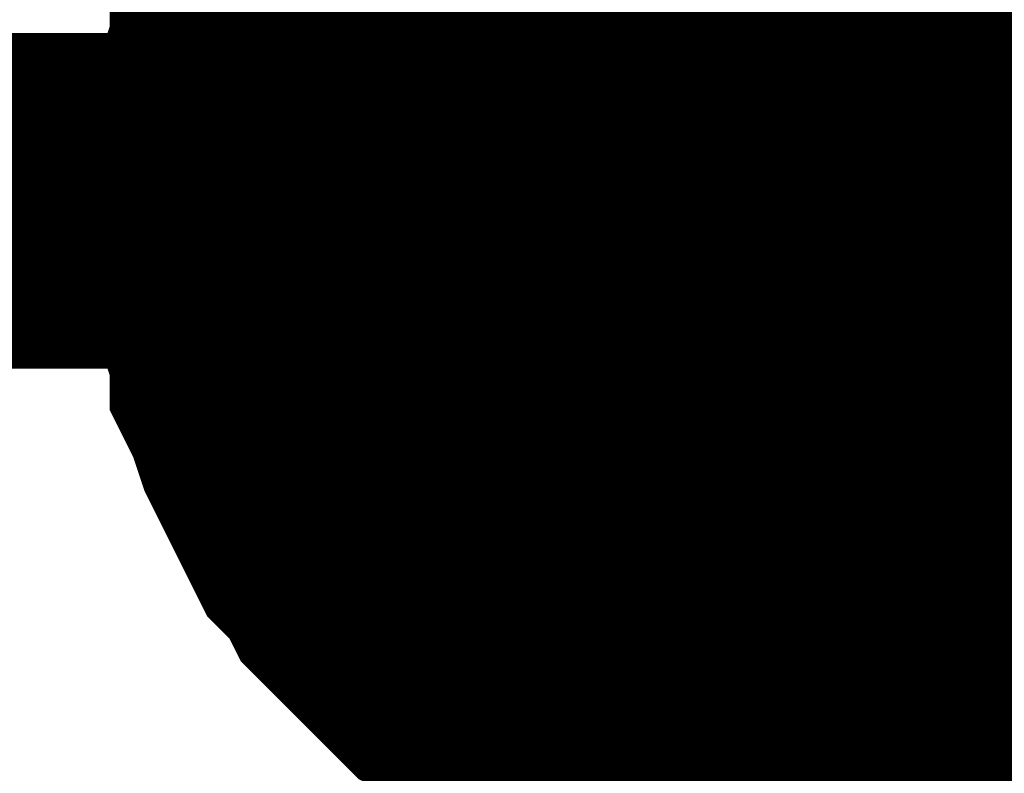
# Model space of a CAD drawing. Header units: inches. Extents: x 0 to 17, y 0 to 11.
# Tile 37 of 48: x 7.4221 to 7.4567, y 7.1297 to 7.1561. Entities that reach past the tile are written whole.
import ezdxf

# ---------------------------------------------------------------- set-up
doc = ezdxf.new("R2010")
doc.units = ezdxf.units.IN
doc.header["$MEASUREMENT"] = 0
doc.layers.add('Sheet', color=255, linetype='Continuous')

msp = doc.modelspace()

# ---------------------------------------------------------------- linework, layer by layer
at = {"layer": 'Sheet'}
msp.add_lwpolyline([(7.44, 7.15, 0.02, 0.02, 1), (7.46, 7.15, 0.02, 0.02, 1)], format="xyseb", close=True, dxfattribs=at)
for points in [[(7.430364, 7.149762, 0.0118, 0.0118, 0), (7.430364, 7.150952, 0.0118, 0.0118, 0), (7.430364, 7.151745, 0.0118, 0.0118, 0), (7.43076, 7.152934, 0.0118, 0.0118, 0), (7.43076, 7.153727, 0.0118, 0.0118, 0), (7.431157, 7.154916, 0.0118, 0.0118, 0), (7.431157, 7.155709, 0.0118, 0.0118, 0), (7.431553, 7.156502, 0.0118, 0.0118, 0), (7.43195, 7.157692, 0.0118, 0.0118, 0), (7.432346, 7.158485, 0.0118, 0.0118, 0), (7.432743, 7.159278, 0.0118, 0.0118, 0), (7.433139, 7.160071, 0.0118, 0.0118, 0), (7.433535, 7.160864, 0.0118, 0.0118, 0), (7.434328, 7.161657, 0.0118, 0.0118, 0), (7.434725, 7.16245, 0.0118, 0.0118, 0)], [(7.430364, 7.149762, 0.0118, 0.0118, 0), (7.430364, 7.150952, 0.0118, 0.0118, 0), (7.430364, 7.151745, 0.0118, 0.0118, 0), (7.43076, 7.152934, 0.0118, 0.0118, 0), (7.43076, 7.153727, 0.0118, 0.0118, 0), (7.431157, 7.154916, 0.0118, 0.0118, 0), (7.431157, 7.155709, 0.0118, 0.0118, 0), (7.431553, 7.156502, 0.0118, 0.0118, 0), (7.43195, 7.157692, 0.0118, 0.0118, 0), (7.432346, 7.158485, 0.0118, 0.0118, 0), (7.432743, 7.159278, 0.0118, 0.0118, 0), (7.433139, 7.160071, 0.0118, 0.0118, 0), (7.433535, 7.160864, 0.0118, 0.0118, 0), (7.434328, 7.161657, 0.0118, 0.0118, 0), (7.434725, 7.16245, 0.0118, 0.0118, 0)], [(7.430364, 7.149762, 0.0118, 0.0118, 0), (7.430364, 7.150952, 0.0118, 0.0118, 0), (7.430364, 7.151745, 0.0118, 0.0118, 0), (7.43076, 7.152934, 0.0118, 0.0118, 0), (7.43076, 7.153727, 0.0118, 0.0118, 0), (7.431157, 7.154916, 0.0118, 0.0118, 0), (7.431157, 7.155709, 0.0118, 0.0118, 0), (7.431553, 7.156502, 0.0118, 0.0118, 0), (7.43195, 7.157692, 0.0118, 0.0118, 0), (7.432346, 7.158485, 0.0118, 0.0118, 0), (7.432743, 7.159278, 0.0118, 0.0118, 0), (7.433139, 7.160071, 0.0118, 0.0118, 0), (7.433535, 7.160864, 0.0118, 0.0118, 0), (7.434328, 7.161657, 0.0118, 0.0118, 0), (7.434725, 7.16245, 0.0118, 0.0118, 0)], [(7.430364, 7.149762, 0.0118, 0.0118, 0), (7.430364, 7.150952, 0.0118, 0.0118, 0), (7.430364, 7.151745, 0.0118, 0.0118, 0), (7.43076, 7.152934, 0.0118, 0.0118, 0), (7.43076, 7.153727, 0.0118, 0.0118, 0), (7.431157, 7.154916, 0.0118, 0.0118, 0), (7.431157, 7.155709, 0.0118, 0.0118, 0), (7.431553, 7.156502, 0.0118, 0.0118, 0), (7.43195, 7.157692, 0.0118, 0.0118, 0), (7.432346, 7.158485, 0.0118, 0.0118, 0), (7.432743, 7.159278, 0.0118, 0.0118, 0), (7.433139, 7.160071, 0.0118, 0.0118, 0), (7.433535, 7.160864, 0.0118, 0.0118, 0), (7.434328, 7.161657, 0.0118, 0.0118, 0), (7.434725, 7.16245, 0.0118, 0.0118, 0)], [(7.430364, 7.149762, 0.0118, 0.0118, 0), (7.430364, 7.150952, 0.0118, 0.0118, 0), (7.430364, 7.151745, 0.0118, 0.0118, 0), (7.43076, 7.152934, 0.0118, 0.0118, 0), (7.43076, 7.153727, 0.0118, 0.0118, 0), (7.431157, 7.154916, 0.0118, 0.0118, 0), (7.431157, 7.155709, 0.0118, 0.0118, 0), (7.431553, 7.156502, 0.0118, 0.0118, 0), (7.43195, 7.157692, 0.0118, 0.0118, 0), (7.432346, 7.158485, 0.0118, 0.0118, 0), (7.432743, 7.159278, 0.0118, 0.0118, 0), (7.433139, 7.160071, 0.0118, 0.0118, 0), (7.433535, 7.160864, 0.0118, 0.0118, 0), (7.434328, 7.161657, 0.0118, 0.0118, 0), (7.434725, 7.16245, 0.0118, 0.0118, 0)], [(7.430364, 7.149762, 0.0118, 0.0118, 0), (7.430364, 7.150952, 0.0118, 0.0118, 0), (7.430364, 7.151745, 0.0118, 0.0118, 0), (7.43076, 7.152934, 0.0118, 0.0118, 0), (7.43076, 7.153727, 0.0118, 0.0118, 0), (7.431157, 7.154916, 0.0118, 0.0118, 0), (7.431157, 7.155709, 0.0118, 0.0118, 0), (7.431553, 7.156502, 0.0118, 0.0118, 0), (7.43195, 7.157692, 0.0118, 0.0118, 0), (7.432346, 7.158485, 0.0118, 0.0118, 0), (7.432743, 7.159278, 0.0118, 0.0118, 0), (7.433139, 7.160071, 0.0118, 0.0118, 0), (7.433535, 7.160864, 0.0118, 0.0118, 0), (7.434328, 7.161657, 0.0118, 0.0118, 0), (7.434725, 7.16245, 0.0118, 0.0118, 0)], [(7.430364, 7.149762, 0.0039, 0.0039, 0), (7.430364, 7.150952, 0.0039, 0.0039, 0), (7.430364, 7.151745, 0.0039, 0.0039, 0), (7.43076, 7.152934, 0.0039, 0.0039, 0), (7.43076, 7.153727, 0.0039, 0.0039, 0), (7.431157, 7.154916, 0.0039, 0.0039, 0), (7.431157, 7.155709, 0.0039, 0.0039, 0), (7.431553, 7.156502, 0.0039, 0.0039, 0), (7.43195, 7.157692, 0.0039, 0.0039, 0), (7.432346, 7.158485, 0.0039, 0.0039, 0)], [(7.430364, 7.149762, 0.0039, 0.0039, 0), (7.430364, 7.150952, 0.0039, 0.0039, 0), (7.430364, 7.151745, 0.0039, 0.0039, 0), (7.43076, 7.152934, 0.0039, 0.0039, 0), (7.43076, 7.153727, 0.0039, 0.0039, 0), (7.431157, 7.154916, 0.0039, 0.0039, 0), (7.431157, 7.155709, 0.0039, 0.0039, 0), (7.431553, 7.156502, 0.0039, 0.0039, 0), (7.43195, 7.157692, 0.0039, 0.0039, 0), (7.432346, 7.158485, 0.0039, 0.0039, 0)], [(7.430364, 7.149762, 0.0039, 0.0039, 0), (7.430364, 7.150952, 0.0039, 0.0039, 0), (7.430364, 7.151745, 0.0039, 0.0039, 0), (7.43076, 7.152934, 0.0039, 0.0039, 0), (7.43076, 7.153727, 0.0039, 0.0039, 0), (7.431157, 7.154916, 0.0039, 0.0039, 0), (7.431157, 7.155709, 0.0039, 0.0039, 0), (7.431553, 7.156502, 0.0039, 0.0039, 0), (7.43195, 7.157692, 0.0039, 0.0039, 0), (7.432346, 7.158485, 0.0039, 0.0039, 0)], [(7.430364, 7.149762, 0.0039, 0.0039, 0), (7.430364, 7.150952, 0.0039, 0.0039, 0), (7.430364, 7.151745, 0.0039, 0.0039, 0), (7.43076, 7.152934, 0.0039, 0.0039, 0), (7.43076, 7.153727, 0.0039, 0.0039, 0), (7.431157, 7.154916, 0.0039, 0.0039, 0), (7.431157, 7.155709, 0.0039, 0.0039, 0), (7.431553, 7.156502, 0.0039, 0.0039, 0), (7.43195, 7.157692, 0.0039, 0.0039, 0), (7.432346, 7.158485, 0.0039, 0.0039, 0)], [(7.430364, 7.149762, 0.0039, 0.0039, 0), (7.430364, 7.150952, 0.0039, 0.0039, 0), (7.430364, 7.151745, 0.0039, 0.0039, 0), (7.43076, 7.152934, 0.0039, 0.0039, 0), (7.43076, 7.153727, 0.0039, 0.0039, 0), (7.431157, 7.154916, 0.0039, 0.0039, 0), (7.431157, 7.155709, 0.0039, 0.0039, 0), (7.431553, 7.156502, 0.0039, 0.0039, 0), (7.43195, 7.157692, 0.0039, 0.0039, 0), (7.432346, 7.158485, 0.0039, 0.0039, 0)], [(7.430364, 7.149762, 0.0039, 0.0039, 0), (7.430364, 7.150952, 0.0039, 0.0039, 0), (7.430364, 7.151745, 0.0039, 0.0039, 0), (7.43076, 7.152934, 0.0039, 0.0039, 0), (7.43076, 7.153727, 0.0039, 0.0039, 0), (7.431157, 7.154916, 0.0039, 0.0039, 0), (7.431157, 7.155709, 0.0039, 0.0039, 0), (7.431553, 7.156502, 0.0039, 0.0039, 0), (7.43195, 7.157692, 0.0039, 0.0039, 0), (7.432346, 7.158485, 0.0039, 0.0039, 0)], [(7.450187, 7.149762, 0.0118, 0.0118, 0), (7.100117, 7.149762, 0.0118, 0.0118, 0)], [(7.450187, 7.129938, 0.0118, 0.0118, 0), (7.448997, 7.129938, 0.0118, 0.0118, 0), (7.448204, 7.129938, 0.0118, 0.0118, 0), (7.447015, 7.130334, 0.0118, 0.0118, 0), (7.446222, 7.130334, 0.0118, 0.0118, 0), (7.445033, 7.130731, 0.0118, 0.0118, 0), (7.44424, 7.130731, 0.0118, 0.0118, 0), (7.443447, 7.131127, 0.0118, 0.0118, 0), (7.442257, 7.131524, 0.0118, 0.0118, 0), (7.441465, 7.13192, 0.0118, 0.0118, 0), (7.440672, 7.132317, 0.0118, 0.0118, 0), (7.439879, 7.132713, 0.0118, 0.0118, 0), (7.439086, 7.13311, 0.0118, 0.0118, 0), (7.438293, 7.133903, 0.0118, 0.0118, 0), (7.4375, 7.134299, 0.0118, 0.0118, 0), (7.436707, 7.135092, 0.0118, 0.0118, 0), (7.435914, 7.135885, 0.0118, 0.0118, 0), (7.435518, 7.136282, 0.0118, 0.0118, 0), (7.434725, 7.137075, 0.0118, 0.0118, 0), (7.434328, 7.137868, 0.0118, 0.0118, 0), (7.433535, 7.138661, 0.0118, 0.0118, 0), (7.433139, 7.139454, 0.0118, 0.0118, 0), (7.432743, 7.140247, 0.0118, 0.0118, 0), (7.432346, 7.14104, 0.0118, 0.0118, 0), (7.43195, 7.141832, 0.0118, 0.0118, 0), (7.431553, 7.143022, 0.0118, 0.0118, 0), (7.431157, 7.143815, 0.0118, 0.0118, 0), (7.431157, 7.144608, 0.0118, 0.0118, 0), (7.43076, 7.145797, 0.0118, 0.0118, 0), (7.43076, 7.14659, 0.0118, 0.0118, 0), (7.430364, 7.14778, 0.0118, 0.0118, 0), (7.430364, 7.148573, 0.0118, 0.0118, 0), (7.430364, 7.149762, 0.0118, 0.0118, 0)], [(7.430364, 7.149762, 0.0118, 0.0118, 0), (7.430364, 7.149762, 0.0118, 0.0118, 0)], [(7.450187, 7.129938, 0.0118, 0.0118, 0), (7.448997, 7.129938, 0.0118, 0.0118, 0), (7.448204, 7.129938, 0.0118, 0.0118, 0), (7.447015, 7.130334, 0.0118, 0.0118, 0), (7.446222, 7.130334, 0.0118, 0.0118, 0), (7.445033, 7.130731, 0.0118, 0.0118, 0), (7.44424, 7.130731, 0.0118, 0.0118, 0), (7.443447, 7.131127, 0.0118, 0.0118, 0), (7.442257, 7.131524, 0.0118, 0.0118, 0), (7.441465, 7.13192, 0.0118, 0.0118, 0), (7.440672, 7.132317, 0.0118, 0.0118, 0), (7.439879, 7.132713, 0.0118, 0.0118, 0), (7.439086, 7.13311, 0.0118, 0.0118, 0), (7.438293, 7.133903, 0.0118, 0.0118, 0), (7.4375, 7.134299, 0.0118, 0.0118, 0), (7.436707, 7.135092, 0.0118, 0.0118, 0), (7.435914, 7.135885, 0.0118, 0.0118, 0), (7.435518, 7.136282, 0.0118, 0.0118, 0), (7.434725, 7.137075, 0.0118, 0.0118, 0), (7.434328, 7.137868, 0.0118, 0.0118, 0), (7.433535, 7.138661, 0.0118, 0.0118, 0), (7.433139, 7.139454, 0.0118, 0.0118, 0), (7.432743, 7.140247, 0.0118, 0.0118, 0), (7.432346, 7.14104, 0.0118, 0.0118, 0), (7.43195, 7.141832, 0.0118, 0.0118, 0), (7.431553, 7.143022, 0.0118, 0.0118, 0), (7.431157, 7.143815, 0.0118, 0.0118, 0), (7.431157, 7.144608, 0.0118, 0.0118, 0), (7.43076, 7.145797, 0.0118, 0.0118, 0), (7.43076, 7.14659, 0.0118, 0.0118, 0), (7.430364, 7.14778, 0.0118, 0.0118, 0), (7.430364, 7.148573, 0.0118, 0.0118, 0), (7.430364, 7.149762, 0.0118, 0.0118, 0)], [(7.430364, 7.149762, 0.0118, 0.0118, 0), (7.430364, 7.149762, 0.0118, 0.0118, 0)], [(7.450187, 7.129938, 0.0118, 0.0118, 0), (7.448997, 7.129938, 0.0118, 0.0118, 0), (7.448204, 7.129938, 0.0118, 0.0118, 0), (7.447015, 7.130334, 0.0118, 0.0118, 0), (7.446222, 7.130334, 0.0118, 0.0118, 0), (7.445033, 7.130731, 0.0118, 0.0118, 0), (7.44424, 7.130731, 0.0118, 0.0118, 0), (7.443447, 7.131127, 0.0118, 0.0118, 0), (7.442257, 7.131524, 0.0118, 0.0118, 0), (7.441465, 7.13192, 0.0118, 0.0118, 0), (7.440672, 7.132317, 0.0118, 0.0118, 0), (7.439879, 7.132713, 0.0118, 0.0118, 0), (7.439086, 7.13311, 0.0118, 0.0118, 0), (7.438293, 7.133903, 0.0118, 0.0118, 0), (7.4375, 7.134299, 0.0118, 0.0118, 0), (7.436707, 7.135092, 0.0118, 0.0118, 0), (7.435914, 7.135885, 0.0118, 0.0118, 0), (7.435518, 7.136282, 0.0118, 0.0118, 0), (7.434725, 7.137075, 0.0118, 0.0118, 0), (7.434328, 7.137868, 0.0118, 0.0118, 0), (7.433535, 7.138661, 0.0118, 0.0118, 0), (7.433139, 7.139454, 0.0118, 0.0118, 0), (7.432743, 7.140247, 0.0118, 0.0118, 0), (7.432346, 7.14104, 0.0118, 0.0118, 0), (7.43195, 7.141832, 0.0118, 0.0118, 0), (7.431553, 7.143022, 0.0118, 0.0118, 0), (7.431157, 7.143815, 0.0118, 0.0118, 0), (7.431157, 7.144608, 0.0118, 0.0118, 0), (7.43076, 7.145797, 0.0118, 0.0118, 0), (7.43076, 7.14659, 0.0118, 0.0118, 0), (7.430364, 7.14778, 0.0118, 0.0118, 0), (7.430364, 7.148573, 0.0118, 0.0118, 0), (7.430364, 7.149762, 0.0118, 0.0118, 0)], [(7.430364, 7.149762, 0.0118, 0.0118, 0), (7.430364, 7.149762, 0.0118, 0.0118, 0)], [(7.450187, 7.129938, 0.0118, 0.0118, 0), (7.448997, 7.129938, 0.0118, 0.0118, 0), (7.448204, 7.129938, 0.0118, 0.0118, 0), (7.447015, 7.130334, 0.0118, 0.0118, 0), (7.446222, 7.130334, 0.0118, 0.0118, 0), (7.445033, 7.130731, 0.0118, 0.0118, 0), (7.44424, 7.130731, 0.0118, 0.0118, 0), (7.443447, 7.131127, 0.0118, 0.0118, 0), (7.442257, 7.131524, 0.0118, 0.0118, 0), (7.441465, 7.13192, 0.0118, 0.0118, 0), (7.440672, 7.132317, 0.0118, 0.0118, 0), (7.439879, 7.132713, 0.0118, 0.0118, 0), (7.439086, 7.13311, 0.0118, 0.0118, 0), (7.438293, 7.133903, 0.0118, 0.0118, 0), (7.4375, 7.134299, 0.0118, 0.0118, 0), (7.436707, 7.135092, 0.0118, 0.0118, 0), (7.435914, 7.135885, 0.0118, 0.0118, 0), (7.435518, 7.136282, 0.0118, 0.0118, 0), (7.434725, 7.137075, 0.0118, 0.0118, 0), (7.434328, 7.137868, 0.0118, 0.0118, 0), (7.433535, 7.138661, 0.0118, 0.0118, 0), (7.433139, 7.139454, 0.0118, 0.0118, 0), (7.432743, 7.140247, 0.0118, 0.0118, 0), (7.432346, 7.14104, 0.0118, 0.0118, 0), (7.43195, 7.141832, 0.0118, 0.0118, 0), (7.431553, 7.143022, 0.0118, 0.0118, 0), (7.431157, 7.143815, 0.0118, 0.0118, 0), (7.431157, 7.144608, 0.0118, 0.0118, 0), (7.43076, 7.145797, 0.0118, 0.0118, 0), (7.43076, 7.14659, 0.0118, 0.0118, 0), (7.430364, 7.14778, 0.0118, 0.0118, 0), (7.430364, 7.148573, 0.0118, 0.0118, 0), (7.430364, 7.149762, 0.0118, 0.0118, 0)], [(7.430364, 7.149762, 0.0118, 0.0118, 0), (7.430364, 7.149762, 0.0118, 0.0118, 0)], [(7.450187, 7.129938, 0.0118, 0.0118, 0), (7.448997, 7.129938, 0.0118, 0.0118, 0), (7.448204, 7.129938, 0.0118, 0.0118, 0), (7.447015, 7.130334, 0.0118, 0.0118, 0), (7.446222, 7.130334, 0.0118, 0.0118, 0), (7.445033, 7.130731, 0.0118, 0.0118, 0), (7.44424, 7.130731, 0.0118, 0.0118, 0), (7.443447, 7.131127, 0.0118, 0.0118, 0), (7.442257, 7.131524, 0.0118, 0.0118, 0), (7.441465, 7.13192, 0.0118, 0.0118, 0), (7.440672, 7.132317, 0.0118, 0.0118, 0), (7.439879, 7.132713, 0.0118, 0.0118, 0), (7.439086, 7.13311, 0.0118, 0.0118, 0), (7.438293, 7.133903, 0.0118, 0.0118, 0), (7.4375, 7.134299, 0.0118, 0.0118, 0), (7.436707, 7.135092, 0.0118, 0.0118, 0), (7.435914, 7.135885, 0.0118, 0.0118, 0), (7.435518, 7.136282, 0.0118, 0.0118, 0), (7.434725, 7.137075, 0.0118, 0.0118, 0), (7.434328, 7.137868, 0.0118, 0.0118, 0), (7.433535, 7.138661, 0.0118, 0.0118, 0), (7.433139, 7.139454, 0.0118, 0.0118, 0), (7.432743, 7.140247, 0.0118, 0.0118, 0), (7.432346, 7.14104, 0.0118, 0.0118, 0), (7.43195, 7.141832, 0.0118, 0.0118, 0), (7.431553, 7.143022, 0.0118, 0.0118, 0), (7.431157, 7.143815, 0.0118, 0.0118, 0), (7.431157, 7.144608, 0.0118, 0.0118, 0), (7.43076, 7.145797, 0.0118, 0.0118, 0), (7.43076, 7.14659, 0.0118, 0.0118, 0), (7.430364, 7.14778, 0.0118, 0.0118, 0), (7.430364, 7.148573, 0.0118, 0.0118, 0), (7.430364, 7.149762, 0.0118, 0.0118, 0)], [(7.430364, 7.149762, 0.0118, 0.0118, 0), (7.430364, 7.149762, 0.0118, 0.0118, 0)], [(7.450187, 7.129938, 0.0118, 0.0118, 0), (7.448997, 7.129938, 0.0118, 0.0118, 0), (7.448204, 7.129938, 0.0118, 0.0118, 0), (7.447015, 7.130334, 0.0118, 0.0118, 0), (7.446222, 7.130334, 0.0118, 0.0118, 0), (7.445033, 7.130731, 0.0118, 0.0118, 0), (7.44424, 7.130731, 0.0118, 0.0118, 0), (7.443447, 7.131127, 0.0118, 0.0118, 0), (7.442257, 7.131524, 0.0118, 0.0118, 0), (7.441465, 7.13192, 0.0118, 0.0118, 0), (7.440672, 7.132317, 0.0118, 0.0118, 0), (7.439879, 7.132713, 0.0118, 0.0118, 0), (7.439086, 7.13311, 0.0118, 0.0118, 0), (7.438293, 7.133903, 0.0118, 0.0118, 0), (7.4375, 7.134299, 0.0118, 0.0118, 0), (7.436707, 7.135092, 0.0118, 0.0118, 0), (7.435914, 7.135885, 0.0118, 0.0118, 0), (7.435518, 7.136282, 0.0118, 0.0118, 0), (7.434725, 7.137075, 0.0118, 0.0118, 0), (7.434328, 7.137868, 0.0118, 0.0118, 0), (7.433535, 7.138661, 0.0118, 0.0118, 0), (7.433139, 7.139454, 0.0118, 0.0118, 0), (7.432743, 7.140247, 0.0118, 0.0118, 0), (7.432346, 7.14104, 0.0118, 0.0118, 0), (7.43195, 7.141832, 0.0118, 0.0118, 0), (7.431553, 7.143022, 0.0118, 0.0118, 0), (7.431157, 7.143815, 0.0118, 0.0118, 0), (7.431157, 7.144608, 0.0118, 0.0118, 0), (7.43076, 7.145797, 0.0118, 0.0118, 0), (7.43076, 7.14659, 0.0118, 0.0118, 0), (7.430364, 7.14778, 0.0118, 0.0118, 0), (7.430364, 7.148573, 0.0118, 0.0118, 0), (7.430364, 7.149762, 0.0118, 0.0118, 0)], [(7.430364, 7.149762, 0.0118, 0.0118, 0), (7.430364, 7.149762, 0.0118, 0.0118, 0)], [(7.450187, 7.049849, 0.0118, 0.0118, 0), (7.450187, 7.149762, 0.0118, 0.0118, 0)], [(8.100373, 6.149834, 0.0118, 0.0118, 0), (7.800257, 6.149834, 0.0118, 0.0118, 0), (7.800257, 7.149762, 0.0118, 0.0118, 0), (7.450187, 7.149762, 0.0118, 0.0118, 0)], [(7.450187, 7.129938, 0.0039, 0.0039, 0), (7.448997, 7.129938, 0.0039, 0.0039, 0), (7.448204, 7.129938, 0.0039, 0.0039, 0), (7.447015, 7.130334, 0.0039, 0.0039, 0), (7.446222, 7.130334, 0.0039, 0.0039, 0), (7.445033, 7.130731, 0.0039, 0.0039, 0), (7.44424, 7.130731, 0.0039, 0.0039, 0), (7.443447, 7.131127, 0.0039, 0.0039, 0), (7.442257, 7.131524, 0.0039, 0.0039, 0), (7.441465, 7.13192, 0.0039, 0.0039, 0), (7.440672, 7.132317, 0.0039, 0.0039, 0), (7.439879, 7.132713, 0.0039, 0.0039, 0), (7.439086, 7.13311, 0.0039, 0.0039, 0), (7.438293, 7.133903, 0.0039, 0.0039, 0), (7.4375, 7.134299, 0.0039, 0.0039, 0), (7.436707, 7.135092, 0.0039, 0.0039, 0), (7.435914, 7.135885, 0.0039, 0.0039, 0), (7.435518, 7.136282, 0.0039, 0.0039, 0), (7.434725, 7.137075, 0.0039, 0.0039, 0), (7.434328, 7.137868, 0.0039, 0.0039, 0), (7.433535, 7.138661, 0.0039, 0.0039, 0), (7.433139, 7.139454, 0.0039, 0.0039, 0), (7.432743, 7.140247, 0.0039, 0.0039, 0), (7.432346, 7.14104, 0.0039, 0.0039, 0), (7.43195, 7.141832, 0.0039, 0.0039, 0), (7.431553, 7.143022, 0.0039, 0.0039, 0), (7.431157, 7.143815, 0.0039, 0.0039, 0), (7.431157, 7.144608, 0.0039, 0.0039, 0), (7.43076, 7.145797, 0.0039, 0.0039, 0), (7.43076, 7.14659, 0.0039, 0.0039, 0), (7.430364, 7.14778, 0.0039, 0.0039, 0), (7.430364, 7.148573, 0.0039, 0.0039, 0), (7.430364, 7.149762, 0.0039, 0.0039, 0)], [(7.430364, 7.149762, 0.0039, 0.0039, 0), (7.430364, 7.149762, 0.0039, 0.0039, 0)], [(7.450187, 7.129938, 0.0039, 0.0039, 0), (7.448997, 7.129938, 0.0039, 0.0039, 0), (7.448204, 7.129938, 0.0039, 0.0039, 0), (7.447015, 7.130334, 0.0039, 0.0039, 0), (7.446222, 7.130334, 0.0039, 0.0039, 0), (7.445033, 7.130731, 0.0039, 0.0039, 0), (7.44424, 7.130731, 0.0039, 0.0039, 0), (7.443447, 7.131127, 0.0039, 0.0039, 0), (7.442257, 7.131524, 0.0039, 0.0039, 0), (7.441465, 7.13192, 0.0039, 0.0039, 0), (7.440672, 7.132317, 0.0039, 0.0039, 0), (7.439879, 7.132713, 0.0039, 0.0039, 0), (7.439086, 7.13311, 0.0039, 0.0039, 0), (7.438293, 7.133903, 0.0039, 0.0039, 0), (7.4375, 7.134299, 0.0039, 0.0039, 0), (7.436707, 7.135092, 0.0039, 0.0039, 0), (7.435914, 7.135885, 0.0039, 0.0039, 0), (7.435518, 7.136282, 0.0039, 0.0039, 0), (7.434725, 7.137075, 0.0039, 0.0039, 0), (7.434328, 7.137868, 0.0039, 0.0039, 0), (7.433535, 7.138661, 0.0039, 0.0039, 0), (7.433139, 7.139454, 0.0039, 0.0039, 0), (7.432743, 7.140247, 0.0039, 0.0039, 0), (7.432346, 7.14104, 0.0039, 0.0039, 0), (7.43195, 7.141832, 0.0039, 0.0039, 0), (7.431553, 7.143022, 0.0039, 0.0039, 0), (7.431157, 7.143815, 0.0039, 0.0039, 0), (7.431157, 7.144608, 0.0039, 0.0039, 0), (7.43076, 7.145797, 0.0039, 0.0039, 0), (7.43076, 7.14659, 0.0039, 0.0039, 0), (7.430364, 7.14778, 0.0039, 0.0039, 0), (7.430364, 7.148573, 0.0039, 0.0039, 0), (7.430364, 7.149762, 0.0039, 0.0039, 0)], [(7.430364, 7.149762, 0.0039, 0.0039, 0), (7.430364, 7.149762, 0.0039, 0.0039, 0)], [(7.450187, 7.129938, 0.0039, 0.0039, 0), (7.448997, 7.129938, 0.0039, 0.0039, 0), (7.448204, 7.129938, 0.0039, 0.0039, 0), (7.447015, 7.130334, 0.0039, 0.0039, 0), (7.446222, 7.130334, 0.0039, 0.0039, 0), (7.445033, 7.130731, 0.0039, 0.0039, 0), (7.44424, 7.130731, 0.0039, 0.0039, 0), (7.443447, 7.131127, 0.0039, 0.0039, 0), (7.442257, 7.131524, 0.0039, 0.0039, 0), (7.441465, 7.13192, 0.0039, 0.0039, 0), (7.440672, 7.132317, 0.0039, 0.0039, 0), (7.439879, 7.132713, 0.0039, 0.0039, 0), (7.439086, 7.13311, 0.0039, 0.0039, 0), (7.438293, 7.133903, 0.0039, 0.0039, 0), (7.4375, 7.134299, 0.0039, 0.0039, 0), (7.436707, 7.135092, 0.0039, 0.0039, 0), (7.435914, 7.135885, 0.0039, 0.0039, 0), (7.435518, 7.136282, 0.0039, 0.0039, 0), (7.434725, 7.137075, 0.0039, 0.0039, 0), (7.434328, 7.137868, 0.0039, 0.0039, 0), (7.433535, 7.138661, 0.0039, 0.0039, 0), (7.433139, 7.139454, 0.0039, 0.0039, 0), (7.432743, 7.140247, 0.0039, 0.0039, 0), (7.432346, 7.14104, 0.0039, 0.0039, 0), (7.43195, 7.141832, 0.0039, 0.0039, 0), (7.431553, 7.143022, 0.0039, 0.0039, 0), (7.431157, 7.143815, 0.0039, 0.0039, 0), (7.431157, 7.144608, 0.0039, 0.0039, 0), (7.43076, 7.145797, 0.0039, 0.0039, 0), (7.43076, 7.14659, 0.0039, 0.0039, 0), (7.430364, 7.14778, 0.0039, 0.0039, 0), (7.430364, 7.148573, 0.0039, 0.0039, 0), (7.430364, 7.149762, 0.0039, 0.0039, 0)], [(7.430364, 7.149762, 0.0039, 0.0039, 0), (7.430364, 7.149762, 0.0039, 0.0039, 0)], [(7.450187, 7.129938, 0.0039, 0.0039, 0), (7.448997, 7.129938, 0.0039, 0.0039, 0), (7.448204, 7.129938, 0.0039, 0.0039, 0), (7.447015, 7.130334, 0.0039, 0.0039, 0), (7.446222, 7.130334, 0.0039, 0.0039, 0), (7.445033, 7.130731, 0.0039, 0.0039, 0), (7.44424, 7.130731, 0.0039, 0.0039, 0), (7.443447, 7.131127, 0.0039, 0.0039, 0), (7.442257, 7.131524, 0.0039, 0.0039, 0), (7.441465, 7.13192, 0.0039, 0.0039, 0), (7.440672, 7.132317, 0.0039, 0.0039, 0), (7.439879, 7.132713, 0.0039, 0.0039, 0), (7.439086, 7.13311, 0.0039, 0.0039, 0), (7.438293, 7.133903, 0.0039, 0.0039, 0), (7.4375, 7.134299, 0.0039, 0.0039, 0), (7.436707, 7.135092, 0.0039, 0.0039, 0), (7.435914, 7.135885, 0.0039, 0.0039, 0), (7.435518, 7.136282, 0.0039, 0.0039, 0), (7.434725, 7.137075, 0.0039, 0.0039, 0), (7.434328, 7.137868, 0.0039, 0.0039, 0), (7.433535, 7.138661, 0.0039, 0.0039, 0), (7.433139, 7.139454, 0.0039, 0.0039, 0), (7.432743, 7.140247, 0.0039, 0.0039, 0), (7.432346, 7.14104, 0.0039, 0.0039, 0), (7.43195, 7.141832, 0.0039, 0.0039, 0), (7.431553, 7.143022, 0.0039, 0.0039, 0), (7.431157, 7.143815, 0.0039, 0.0039, 0), (7.431157, 7.144608, 0.0039, 0.0039, 0), (7.43076, 7.145797, 0.0039, 0.0039, 0), (7.43076, 7.14659, 0.0039, 0.0039, 0), (7.430364, 7.14778, 0.0039, 0.0039, 0), (7.430364, 7.148573, 0.0039, 0.0039, 0), (7.430364, 7.149762, 0.0039, 0.0039, 0)], [(7.430364, 7.149762, 0.0039, 0.0039, 0), (7.430364, 7.149762, 0.0039, 0.0039, 0)], [(7.450187, 7.129938, 0.0039, 0.0039, 0), (7.448997, 7.129938, 0.0039, 0.0039, 0), (7.448204, 7.129938, 0.0039, 0.0039, 0), (7.447015, 7.130334, 0.0039, 0.0039, 0), (7.446222, 7.130334, 0.0039, 0.0039, 0), (7.445033, 7.130731, 0.0039, 0.0039, 0), (7.44424, 7.130731, 0.0039, 0.0039, 0), (7.443447, 7.131127, 0.0039, 0.0039, 0), (7.442257, 7.131524, 0.0039, 0.0039, 0), (7.441465, 7.13192, 0.0039, 0.0039, 0), (7.440672, 7.132317, 0.0039, 0.0039, 0), (7.439879, 7.132713, 0.0039, 0.0039, 0), (7.439086, 7.13311, 0.0039, 0.0039, 0), (7.438293, 7.133903, 0.0039, 0.0039, 0), (7.4375, 7.134299, 0.0039, 0.0039, 0), (7.436707, 7.135092, 0.0039, 0.0039, 0), (7.435914, 7.135885, 0.0039, 0.0039, 0), (7.435518, 7.136282, 0.0039, 0.0039, 0), (7.434725, 7.137075, 0.0039, 0.0039, 0), (7.434328, 7.137868, 0.0039, 0.0039, 0), (7.433535, 7.138661, 0.0039, 0.0039, 0), (7.433139, 7.139454, 0.0039, 0.0039, 0), (7.432743, 7.140247, 0.0039, 0.0039, 0), (7.432346, 7.14104, 0.0039, 0.0039, 0), (7.43195, 7.141832, 0.0039, 0.0039, 0), (7.431553, 7.143022, 0.0039, 0.0039, 0), (7.431157, 7.143815, 0.0039, 0.0039, 0), (7.431157, 7.144608, 0.0039, 0.0039, 0), (7.43076, 7.145797, 0.0039, 0.0039, 0), (7.43076, 7.14659, 0.0039, 0.0039, 0), (7.430364, 7.14778, 0.0039, 0.0039, 0), (7.430364, 7.148573, 0.0039, 0.0039, 0), (7.430364, 7.149762, 0.0039, 0.0039, 0)], [(7.430364, 7.149762, 0.0039, 0.0039, 0), (7.430364, 7.149762, 0.0039, 0.0039, 0)], [(7.450187, 7.129938, 0.0039, 0.0039, 0), (7.448997, 7.129938, 0.0039, 0.0039, 0), (7.448204, 7.129938, 0.0039, 0.0039, 0), (7.447015, 7.130334, 0.0039, 0.0039, 0), (7.446222, 7.130334, 0.0039, 0.0039, 0), (7.445033, 7.130731, 0.0039, 0.0039, 0), (7.44424, 7.130731, 0.0039, 0.0039, 0), (7.443447, 7.131127, 0.0039, 0.0039, 0), (7.442257, 7.131524, 0.0039, 0.0039, 0), (7.441465, 7.13192, 0.0039, 0.0039, 0), (7.440672, 7.132317, 0.0039, 0.0039, 0), (7.439879, 7.132713, 0.0039, 0.0039, 0), (7.439086, 7.13311, 0.0039, 0.0039, 0), (7.438293, 7.133903, 0.0039, 0.0039, 0), (7.4375, 7.134299, 0.0039, 0.0039, 0), (7.436707, 7.135092, 0.0039, 0.0039, 0), (7.435914, 7.135885, 0.0039, 0.0039, 0), (7.435518, 7.136282, 0.0039, 0.0039, 0), (7.434725, 7.137075, 0.0039, 0.0039, 0), (7.434328, 7.137868, 0.0039, 0.0039, 0), (7.433535, 7.138661, 0.0039, 0.0039, 0), (7.433139, 7.139454, 0.0039, 0.0039, 0), (7.432743, 7.140247, 0.0039, 0.0039, 0), (7.432346, 7.14104, 0.0039, 0.0039, 0), (7.43195, 7.141832, 0.0039, 0.0039, 0), (7.431553, 7.143022, 0.0039, 0.0039, 0), (7.431157, 7.143815, 0.0039, 0.0039, 0), (7.431157, 7.144608, 0.0039, 0.0039, 0), (7.43076, 7.145797, 0.0039, 0.0039, 0), (7.43076, 7.14659, 0.0039, 0.0039, 0), (7.430364, 7.14778, 0.0039, 0.0039, 0), (7.430364, 7.148573, 0.0039, 0.0039, 0), (7.430364, 7.149762, 0.0039, 0.0039, 0)], [(7.430364, 7.149762, 0.0039, 0.0039, 0), (7.430364, 7.149762, 0.0039, 0.0039, 0)], [(7.462873, 7.134299, 0.0118, 0.0118, 0), (7.46208, 7.133903, 0.0118, 0.0118, 0), (7.461287, 7.13311, 0.0118, 0.0118, 0), (7.460494, 7.132713, 0.0118, 0.0118, 0), (7.459701, 7.132317, 0.0118, 0.0118, 0), (7.458909, 7.13192, 0.0118, 0.0118, 0), (7.458116, 7.131524, 0.0118, 0.0118, 0), (7.456926, 7.131127, 0.0118, 0.0118, 0), (7.456133, 7.130731, 0.0118, 0.0118, 0), (7.45534, 7.130731, 0.0118, 0.0118, 0), (7.454151, 7.130334, 0.0118, 0.0118, 0), (7.453358, 7.130334, 0.0118, 0.0118, 0), (7.452169, 7.129938, 0.0118, 0.0118, 0), (7.451376, 7.129938, 0.0118, 0.0118, 0), (7.450187, 7.129938, 0.0118, 0.0118, 0)], [(7.462873, 7.134299, 0.0118, 0.0118, 0), (7.46208, 7.133903, 0.0118, 0.0118, 0), (7.461287, 7.13311, 0.0118, 0.0118, 0), (7.460494, 7.132713, 0.0118, 0.0118, 0), (7.459701, 7.132317, 0.0118, 0.0118, 0), (7.458909, 7.13192, 0.0118, 0.0118, 0), (7.458116, 7.131524, 0.0118, 0.0118, 0), (7.456926, 7.131127, 0.0118, 0.0118, 0), (7.456133, 7.130731, 0.0118, 0.0118, 0), (7.45534, 7.130731, 0.0118, 0.0118, 0), (7.454151, 7.130334, 0.0118, 0.0118, 0), (7.453358, 7.130334, 0.0118, 0.0118, 0), (7.452169, 7.129938, 0.0118, 0.0118, 0), (7.451376, 7.129938, 0.0118, 0.0118, 0), (7.450187, 7.129938, 0.0118, 0.0118, 0)], [(7.462873, 7.134299, 0.0118, 0.0118, 0), (7.46208, 7.133903, 0.0118, 0.0118, 0), (7.461287, 7.13311, 0.0118, 0.0118, 0), (7.460494, 7.132713, 0.0118, 0.0118, 0), (7.459701, 7.132317, 0.0118, 0.0118, 0), (7.458909, 7.13192, 0.0118, 0.0118, 0), (7.458116, 7.131524, 0.0118, 0.0118, 0), (7.456926, 7.131127, 0.0118, 0.0118, 0), (7.456133, 7.130731, 0.0118, 0.0118, 0), (7.45534, 7.130731, 0.0118, 0.0118, 0), (7.454151, 7.130334, 0.0118, 0.0118, 0), (7.453358, 7.130334, 0.0118, 0.0118, 0), (7.452169, 7.129938, 0.0118, 0.0118, 0), (7.451376, 7.129938, 0.0118, 0.0118, 0), (7.450187, 7.129938, 0.0118, 0.0118, 0)], [(7.462873, 7.134299, 0.0118, 0.0118, 0), (7.46208, 7.133903, 0.0118, 0.0118, 0), (7.461287, 7.13311, 0.0118, 0.0118, 0), (7.460494, 7.132713, 0.0118, 0.0118, 0), (7.459701, 7.132317, 0.0118, 0.0118, 0), (7.458909, 7.13192, 0.0118, 0.0118, 0), (7.458116, 7.131524, 0.0118, 0.0118, 0), (7.456926, 7.131127, 0.0118, 0.0118, 0), (7.456133, 7.130731, 0.0118, 0.0118, 0), (7.45534, 7.130731, 0.0118, 0.0118, 0), (7.454151, 7.130334, 0.0118, 0.0118, 0), (7.453358, 7.130334, 0.0118, 0.0118, 0), (7.452169, 7.129938, 0.0118, 0.0118, 0), (7.451376, 7.129938, 0.0118, 0.0118, 0), (7.450187, 7.129938, 0.0118, 0.0118, 0)], [(7.462873, 7.134299, 0.0118, 0.0118, 0), (7.46208, 7.133903, 0.0118, 0.0118, 0), (7.461287, 7.13311, 0.0118, 0.0118, 0), (7.460494, 7.132713, 0.0118, 0.0118, 0), (7.459701, 7.132317, 0.0118, 0.0118, 0), (7.458909, 7.13192, 0.0118, 0.0118, 0), (7.458116, 7.131524, 0.0118, 0.0118, 0), (7.456926, 7.131127, 0.0118, 0.0118, 0), (7.456133, 7.130731, 0.0118, 0.0118, 0), (7.45534, 7.130731, 0.0118, 0.0118, 0), (7.454151, 7.130334, 0.0118, 0.0118, 0), (7.453358, 7.130334, 0.0118, 0.0118, 0), (7.452169, 7.129938, 0.0118, 0.0118, 0), (7.451376, 7.129938, 0.0118, 0.0118, 0), (7.450187, 7.129938, 0.0118, 0.0118, 0)], [(7.462873, 7.134299, 0.0118, 0.0118, 0), (7.46208, 7.133903, 0.0118, 0.0118, 0), (7.461287, 7.13311, 0.0118, 0.0118, 0), (7.460494, 7.132713, 0.0118, 0.0118, 0), (7.459701, 7.132317, 0.0118, 0.0118, 0), (7.458909, 7.13192, 0.0118, 0.0118, 0), (7.458116, 7.131524, 0.0118, 0.0118, 0), (7.456926, 7.131127, 0.0118, 0.0118, 0), (7.456133, 7.130731, 0.0118, 0.0118, 0), (7.45534, 7.130731, 0.0118, 0.0118, 0), (7.454151, 7.130334, 0.0118, 0.0118, 0), (7.453358, 7.130334, 0.0118, 0.0118, 0), (7.452169, 7.129938, 0.0118, 0.0118, 0), (7.451376, 7.129938, 0.0118, 0.0118, 0), (7.450187, 7.129938, 0.0118, 0.0118, 0)], [(7.458909, 7.13192, 0.0039, 0.0039, 0), (7.458116, 7.131524, 0.0039, 0.0039, 0), (7.456926, 7.131127, 0.0039, 0.0039, 0), (7.456133, 7.130731, 0.0039, 0.0039, 0), (7.45534, 7.130731, 0.0039, 0.0039, 0), (7.454151, 7.130334, 0.0039, 0.0039, 0), (7.453358, 7.130334, 0.0039, 0.0039, 0), (7.452169, 7.129938, 0.0039, 0.0039, 0), (7.451376, 7.129938, 0.0039, 0.0039, 0), (7.450187, 7.129938, 0.0039, 0.0039, 0)], [(7.458909, 7.13192, 0.0039, 0.0039, 0), (7.458116, 7.131524, 0.0039, 0.0039, 0), (7.456926, 7.131127, 0.0039, 0.0039, 0), (7.456133, 7.130731, 0.0039, 0.0039, 0), (7.45534, 7.130731, 0.0039, 0.0039, 0), (7.454151, 7.130334, 0.0039, 0.0039, 0), (7.453358, 7.130334, 0.0039, 0.0039, 0), (7.452169, 7.129938, 0.0039, 0.0039, 0), (7.451376, 7.129938, 0.0039, 0.0039, 0), (7.450187, 7.129938, 0.0039, 0.0039, 0)], [(7.458909, 7.13192, 0.0039, 0.0039, 0), (7.458116, 7.131524, 0.0039, 0.0039, 0), (7.456926, 7.131127, 0.0039, 0.0039, 0), (7.456133, 7.130731, 0.0039, 0.0039, 0), (7.45534, 7.130731, 0.0039, 0.0039, 0), (7.454151, 7.130334, 0.0039, 0.0039, 0), (7.453358, 7.130334, 0.0039, 0.0039, 0), (7.452169, 7.129938, 0.0039, 0.0039, 0), (7.451376, 7.129938, 0.0039, 0.0039, 0), (7.450187, 7.129938, 0.0039, 0.0039, 0)], [(7.458909, 7.13192, 0.0039, 0.0039, 0), (7.458116, 7.131524, 0.0039, 0.0039, 0), (7.456926, 7.131127, 0.0039, 0.0039, 0), (7.456133, 7.130731, 0.0039, 0.0039, 0), (7.45534, 7.130731, 0.0039, 0.0039, 0), (7.454151, 7.130334, 0.0039, 0.0039, 0), (7.453358, 7.130334, 0.0039, 0.0039, 0), (7.452169, 7.129938, 0.0039, 0.0039, 0), (7.451376, 7.129938, 0.0039, 0.0039, 0), (7.450187, 7.129938, 0.0039, 0.0039, 0)], [(7.458909, 7.13192, 0.0039, 0.0039, 0), (7.458116, 7.131524, 0.0039, 0.0039, 0), (7.456926, 7.131127, 0.0039, 0.0039, 0), (7.456133, 7.130731, 0.0039, 0.0039, 0), (7.45534, 7.130731, 0.0039, 0.0039, 0), (7.454151, 7.130334, 0.0039, 0.0039, 0), (7.453358, 7.130334, 0.0039, 0.0039, 0), (7.452169, 7.129938, 0.0039, 0.0039, 0), (7.451376, 7.129938, 0.0039, 0.0039, 0), (7.450187, 7.129938, 0.0039, 0.0039, 0)], [(7.458909, 7.13192, 0.0039, 0.0039, 0), (7.458116, 7.131524, 0.0039, 0.0039, 0), (7.456926, 7.131127, 0.0039, 0.0039, 0), (7.456133, 7.130731, 0.0039, 0.0039, 0), (7.45534, 7.130731, 0.0039, 0.0039, 0), (7.454151, 7.130334, 0.0039, 0.0039, 0), (7.453358, 7.130334, 0.0039, 0.0039, 0), (7.452169, 7.129938, 0.0039, 0.0039, 0), (7.451376, 7.129938, 0.0039, 0.0039, 0), (7.450187, 7.129938, 0.0039, 0.0039, 0)]]:
    msp.add_lwpolyline(points, format="xyseb", dxfattribs=at)

doc.saveas('drawing.dxf')
